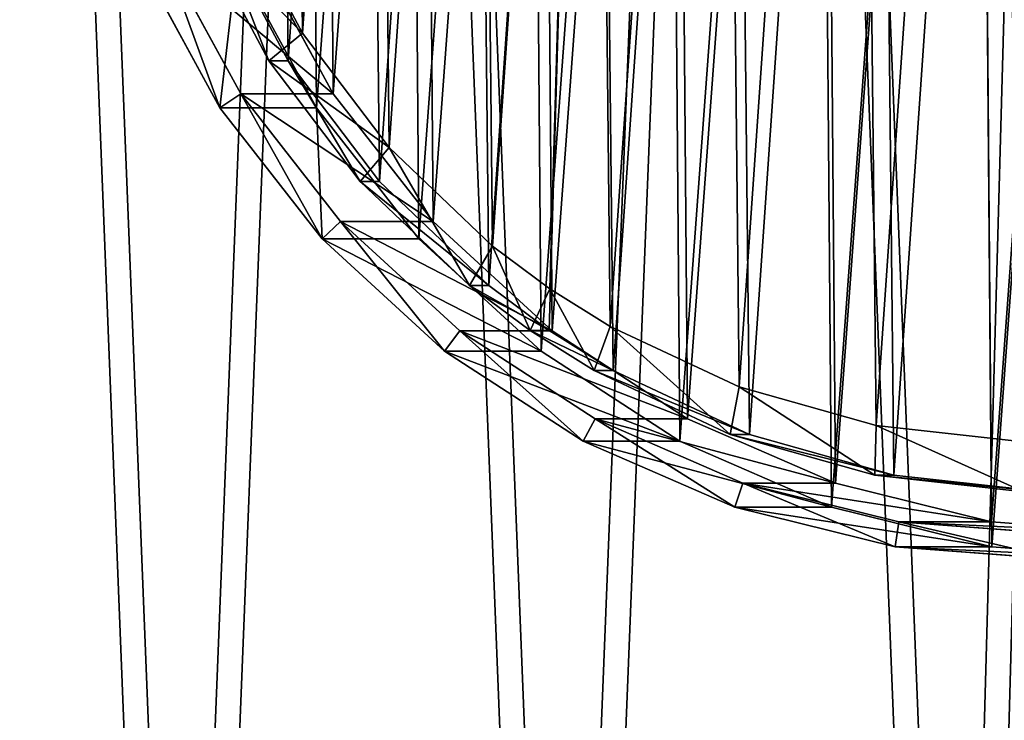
# Model space of a CAD drawing. Extents: x 4 to 698, y -308 to 195.
# Tile 3 of 256: x 58 to 96, y -64 to -36. Entities that reach past the tile are written whole.
import ezdxf

# ---------------------------------------------------------------- set-up
doc = ezdxf.new("R2010")
doc.units = 0
doc.header["$LTSCALE"] = 25.4
doc.layers.get('0').update_dxf_attribs({"color": 13, "linetype": 'CONTINUOUS'})

# ---------------------------------------------------------------- blocks, each defined once
blk = doc.blocks.new('DISK-III-7644_STL')
at = {"color": 7}
for p, q in [((68.707, -36.712, 144.776), (66.046, -31.703, 145.217)), ((68.707, -36.712, 144.776), (66.046, -31.703, 145.217)), ((64.566, -32.507, 147.489), (67.378, -37.799, 147.024)), ((64.566, -32.507, 147.489), (67.378, -37.799, 147.024)), ((68.136, -37.799, 151.607), (65.324, -32.507, 152.072)), ((68.136, -37.799, 151.607), (65.324, -32.507, 152.072)), ((68.707, -36.712, 144.776), (67.378, -37.799, 147.024)), ((68.707, -36.712, 144.776), (67.378, -37.799, 147.024)), ((72.127, -41.223, 144.21), (68.707, -36.712, 144.776)), ((72.127, -41.223, 144.21), (68.707, -36.712, 144.776)), ((67.378, -37.799, 147.024), (68.136, -37.799, 151.607)), ((67.378, -37.799, 147.024), (70.991, -42.566, 146.426)), ((67.378, -37.799, 147.024), (68.136, -37.799, 151.607)), ((67.378, -37.799, 147.024), (70.991, -42.566, 146.426)), ((71.749, -42.566, 151.009), (68.136, -37.799, 151.607)), ((71.749, -42.566, 151.009), (68.136, -37.799, 151.607)), ((72.127, -41.223, 144.21), (70.991, -42.566, 146.426)), ((72.127, -41.223, 144.21), (70.991, -42.566, 146.426)), ((76.216, -45.12, 143.533), (72.127, -41.223, 144.21)), ((76.216, -45.12, 143.533), (72.127, -41.223, 144.21)), ((70.991, -42.566, 146.426), (71.749, -42.566, 151.009)), ((70.991, -42.566, 146.426), (75.311, -46.683, 145.71)), ((70.991, -42.566, 146.426), (71.749, -42.566, 151.009)), ((70.991, -42.566, 146.426), (75.311, -46.683, 145.71)), ((76.07, -46.683, 150.294), (71.749, -42.566, 151.009)), ((76.07, -46.683, 150.294), (71.749, -42.566, 151.009)), ((76.216, -45.12, 143.533), (75.311, -46.683, 145.71)), ((76.216, -45.12, 143.533), (75.311, -46.683, 145.71)), ((78.479, -46.806, 143.159), (76.216, -45.12, 143.533)), ((78.479, -46.806, 143.159), (76.216, -45.12, 143.533)), ((75.311, -46.683, 145.71), (76.07, -46.683, 150.294)), ((75.311, -46.683, 145.71), (77.703, -48.464, 145.315)), ((75.311, -46.683, 145.71), (76.07, -46.683, 150.294)), ((75.311, -46.683, 145.71), (77.703, -48.464, 145.315)), ((78.461, -48.464, 149.898), (76.07, -46.683, 150.294)), ((78.461, -48.464, 149.898), (76.07, -46.683, 150.294)), ((78.479, -46.806, 143.159), (77.703, -48.464, 145.315)), ((78.479, -46.806, 143.159), (77.703, -48.464, 145.315)), ((80.869, -48.302, 142.763), (78.479, -46.806, 143.159)), ((80.869, -48.302, 142.763), (78.479, -46.806, 143.159)), ((77.703, -48.464, 145.315), (78.461, -48.464, 149.898)), ((77.703, -48.464, 145.315), (78.461, -48.464, 149.898)), ((77.703, -48.464, 145.315), (80.228, -50.044, 144.897)), ((77.703, -48.464, 145.315), (80.228, -50.044, 144.897)), ((80.986, -50.044, 149.48), (78.461, -48.464, 149.898)), ((80.986, -50.044, 149.48), (78.461, -48.464, 149.898)), ((80.869, -48.302, 142.763), (80.228, -50.044, 144.897)), ((80.869, -48.302, 142.763), (80.228, -50.044, 144.897)), ((85.965, -50.685, 141.92), (80.869, -48.302, 142.763)), ((85.965, -50.685, 141.92), (80.869, -48.302, 142.763)), ((80.228, -50.044, 144.897), (80.986, -50.044, 149.48)), ((80.228, -50.044, 144.897), (85.612, -52.563, 144.006)), ((80.228, -50.044, 144.897), (80.986, -50.044, 149.48)), ((80.228, -50.044, 144.897), (85.612, -52.563, 144.006)), ((86.371, -52.563, 148.589), (80.986, -50.044, 149.48)), ((86.371, -52.563, 148.589), (80.986, -50.044, 149.48)), ((85.965, -50.685, 141.92), (85.612, -52.563, 144.006)), ((85.965, -50.685, 141.92), (85.612, -52.563, 144.006)), ((91.373, -52.209, 141.025), (85.965, -50.685, 141.92)), ((91.373, -52.209, 141.025), (85.965, -50.685, 141.92)), ((91.373, -52.209, 141.025), (91.325, -54.173, 143.06)), ((91.373, -52.209, 141.025), (91.325, -54.173, 143.06)), ((96.951, -52.835, 140.102), (91.373, -52.209, 141.025)), ((96.951, -52.835, 140.102), (91.373, -52.209, 141.025)), ((85.612, -52.563, 144.006), (86.371, -52.563, 148.589)), ((85.612, -52.563, 144.006), (91.325, -54.173, 143.06)), ((85.612, -52.563, 144.006), (86.371, -52.563, 148.589)), ((85.612, -52.563, 144.006), (91.325, -54.173, 143.06)), ((92.084, -54.173, 147.643), (86.371, -52.563, 148.589)), ((92.084, -54.173, 147.643), (86.371, -52.563, 148.589)), ((91.325, -54.173, 143.06), (92.084, -54.173, 147.643)), ((91.325, -54.173, 143.06), (97.22, -54.834, 142.084)), ((91.325, -54.173, 143.06), (92.084, -54.173, 147.643)), ((91.325, -54.173, 143.06), (97.22, -54.834, 142.084)), ((97.978, -54.834, 146.667), (92.084, -54.173, 147.643)), ((97.978, -54.834, 146.667), (92.084, -54.173, 147.643))]:
    blk.add_line(p, q, dxfattribs=at)
at = {"color": 250}
for p, q in [((63.192, -33.463, 147.648), (66.263, -39.102, 147.139)), ((63.192, -33.463, 147.648), (66.263, -39.102, 147.139)), ((66.85, -33.463, 169.747), (69.921, -39.102, 169.239)), ((66.85, -33.463, 169.747), (69.921, -39.102, 169.239)), ((62.292, -33.872, 147.797), (65.442, -39.656, 147.275)), ((62.292, -33.872, 147.797), (65.442, -39.656, 147.275)), ((69.263, -39.656, 170.361), (66.113, -33.872, 170.883)), ((69.263, -39.656, 170.361), (66.113, -33.872, 170.883)), ((66.263, -39.102, 147.139), (70.208, -44.152, 146.487)), ((66.263, -39.102, 147.139), (70.208, -44.152, 146.487)), ((66.263, -39.102, 147.139), (69.921, -39.102, 169.239)), ((66.263, -39.102, 147.139), (69.921, -39.102, 169.239)), ((69.921, -39.102, 169.239), (73.866, -44.152, 168.586)), ((69.921, -39.102, 169.239), (73.866, -44.152, 168.586)), ((65.442, -39.656, 147.275), (69.263, -39.656, 170.361)), ((65.442, -39.656, 147.275), (69.488, -44.835, 146.606)), ((65.442, -39.656, 147.275), (69.263, -39.656, 170.361)), ((65.442, -39.656, 147.275), (69.488, -44.835, 146.606)), ((73.309, -44.835, 169.692), (69.263, -39.656, 170.361)), ((73.309, -44.835, 169.692), (69.263, -39.656, 170.361)), ((70.208, -44.152, 146.487), (74.919, -48.475, 145.707)), ((70.208, -44.152, 146.487), (74.919, -48.475, 145.707)), ((70.208, -44.152, 146.487), (73.866, -44.152, 168.586)), ((70.208, -44.152, 146.487), (73.866, -44.152, 168.586)), ((73.866, -44.152, 168.586), (78.577, -48.475, 167.806)), ((73.866, -44.152, 168.586), (78.577, -48.475, 167.806)), ((69.488, -44.835, 146.606), (73.309, -44.835, 169.692)), ((69.488, -44.835, 146.606), (74.319, -49.269, 145.806)), ((69.488, -44.835, 146.606), (73.309, -44.835, 169.692)), ((69.488, -44.835, 146.606), (74.319, -49.269, 145.806)), ((78.14, -49.269, 168.892), (73.309, -44.835, 169.692)), ((78.14, -49.269, 168.892), (73.309, -44.835, 169.692)), ((74.919, -48.475, 145.707), (80.268, -51.953, 144.822)), ((74.919, -48.475, 145.707), (80.268, -51.953, 144.822)), ((74.919, -48.475, 145.707), (78.577, -48.475, 167.806)), ((74.919, -48.475, 145.707), (78.577, -48.475, 167.806)), ((78.577, -48.475, 167.806), (83.925, -51.953, 166.921)), ((78.577, -48.475, 167.806), (83.925, -51.953, 166.921)), ((74.319, -49.269, 145.806), (78.14, -49.269, 168.892)), ((74.319, -49.269, 145.806), (79.805, -52.836, 144.898)), ((74.319, -49.269, 145.806), (78.14, -49.269, 168.892)), ((74.319, -49.269, 145.806), (79.805, -52.836, 144.898)), ((83.626, -52.836, 167.984), (78.14, -49.269, 168.892)), ((83.626, -52.836, 167.984), (78.14, -49.269, 168.892)), ((80.268, -51.953, 144.822), (86.108, -54.491, 143.855)), ((80.268, -51.953, 144.822), (86.108, -54.491, 143.855)), ((80.268, -51.953, 144.822), (83.925, -51.953, 166.921)), ((80.268, -51.953, 144.822), (83.925, -51.953, 166.921)), ((83.925, -51.953, 166.921), (89.766, -54.491, 165.954)), ((83.925, -51.953, 166.921), (89.766, -54.491, 165.954)), ((79.805, -52.836, 144.898), (83.626, -52.836, 167.984)), ((79.805, -52.836, 144.898), (85.796, -55.44, 143.907)), ((79.805, -52.836, 144.898), (83.626, -52.836, 167.984)), ((79.805, -52.836, 144.898), (85.796, -55.44, 143.907)), ((89.617, -55.44, 166.993), (83.626, -52.836, 167.984)), ((89.617, -55.44, 166.993), (83.626, -52.836, 167.984)), ((86.108, -54.491, 143.855), (92.281, -56.02, 142.833)), ((86.108, -54.491, 143.855), (92.281, -56.02, 142.833)), ((86.108, -54.491, 143.855), (89.766, -54.491, 165.954)), ((86.108, -54.491, 143.855), (89.766, -54.491, 165.954)), ((89.766, -54.491, 165.954), (95.939, -56.02, 164.932)), ((89.766, -54.491, 165.954), (95.939, -56.02, 164.932)), ((85.796, -55.44, 143.907), (89.617, -55.44, 166.993)), ((85.796, -55.44, 143.907), (92.127, -57.008, 142.859)), ((85.796, -55.44, 143.907), (89.617, -55.44, 166.993)), ((85.796, -55.44, 143.907), (92.127, -57.008, 142.859)), ((95.948, -57.008, 165.945), (89.617, -55.44, 166.993)), ((95.948, -57.008, 165.945), (89.617, -55.44, 166.993)), ((92.281, -56.02, 142.833), (98.618, -56.499, 141.784)), ((92.281, -56.02, 142.833), (98.618, -56.499, 141.784)), ((92.281, -56.02, 142.833), (95.939, -56.02, 164.932)), ((92.281, -56.02, 142.833), (95.939, -56.02, 164.932)), ((95.939, -56.02, 164.932), (102.276, -56.499, 163.884)), ((95.939, -56.02, 164.932), (102.276, -56.499, 163.884)), ((92.127, -57.008, 142.859), (95.948, -57.008, 165.945)), ((92.127, -57.008, 142.859), (98.627, -57.499, 141.783)), ((92.127, -57.008, 142.859), (95.948, -57.008, 165.945)), ((92.127, -57.008, 142.859), (98.627, -57.499, 141.783)), ((102.448, -57.499, 164.869), (95.948, -57.008, 165.945)), ((102.448, -57.499, 164.869), (95.948, -57.008, 165.945))]:
    blk.add_line(p, q, dxfattribs=at)
at = {"color": 39}
mesh = blk.add_polyface(dxfattribs=at)
corners = [(4.181, -5.446, 181.133), (5.455, -37.503, 180.922), (3.541, -21.527, 181.239), (7.357, 10.322, 180.608), (9.872, -52.96, 180.191), (12.987, 25.369, 179.676), (16.679, -67.5, 179.065), (20.925, 39.306, 178.362), (25.698, -80.745, 177.572), (30.967, 51.772, 176.7), (36.697, -92.351, 175.751), (42.851, 62.444, 174.733), (49.39, -102.019, 173.651), (56.271, 71.046, 172.512), (63.449, -109.498, 171.324), (70.877, 77.354, 170.094), (78.509, -114.594, 168.831), (86.293, 81.205, 167.543), (94.18, -117.176, 166.237), (96.94, -17.5, 165.78), (102.119, 82.5, 164.923), (97.633, -14.875, 165.666), (99.529, -12.953, 165.352), (102.119, -12.25, 164.923), (117.945, 81.205, 162.304), (104.709, -12.953, 164.495), (106.605, -14.875, 164.181), (107.299, -17.5, 164.066), (110.058, -117.176, 163.609), (125.729, -114.594, 161.015), (133.361, 77.354, 159.752), (140.79, -109.498, 158.523), (147.968, 71.046, 157.335), (154.848, -102.019, 156.196), (161.387, 62.444, 155.114), (167.541, -92.351, 154.095), (173.271, 51.772, 153.147), (178.54, -80.745, 152.275), (183.313, 39.306, 151.485), (187.559, -67.5, 150.782), (191.252, 25.369, 150.171), (194.366, -52.96, 149.655), (196.882, 10.322, 149.239), (198.783, -37.503, 148.924), (200.058, -5.446, 148.713), (200.697, -21.527, 148.607), (102.119, -117.5, 164.923), (97.633, -20.125, 165.666), (99.529, -22.047, 165.352), (102.119, -22.75, 164.923), (104.709, -22.047, 164.495), (106.605, -20.125, 164.181)]
mesh.append_faces([[corners[k] for k in face] for face in [(0, 1, 2), (43, 44, 45)]], dxfattribs={"vtx0": -1, "color": 39})
mesh.append_faces([[corners[k] for k in face] for face in [(1, 3, 4), (4, 5, 6), (6, 7, 8), (8, 9, 10), (10, 11, 12), (12, 13, 14), (14, 15, 16), (16, 17, 18), (19, 20, 21), (21, 20, 22), (22, 20, 23), (23, 24, 25), (25, 24, 26), (26, 24, 27), (28, 24, 29), (29, 30, 31), (31, 32, 33), (33, 34, 35), (35, 36, 37), (37, 38, 39), (39, 40, 41), (41, 42, 43), (46, 50, 28)]], dxfattribs={"vtx0": -1, "vtx1": -1, "color": 39})
mesh.append_faces([[corners[k] for k in face] for face in [(18, 17, 19), (27, 24, 28)]], dxfattribs={"vtx0": -1, "vtx1": -1, "vtx2": -1, "color": 39})
mesh.append_faces([[corners[k] for k in face] for face in [(1, 0, 3), (4, 3, 5), (6, 5, 7), (8, 7, 9), (10, 9, 11), (12, 11, 13), (14, 13, 15), (16, 15, 17), (19, 17, 20), (23, 20, 24), (29, 24, 30), (31, 30, 32), (33, 32, 34), (35, 34, 36), (37, 36, 38), (39, 38, 40), (41, 40, 42), (43, 42, 44), (19, 46, 18), (46, 19, 47), (46, 47, 48), (46, 48, 49), (46, 49, 50), (28, 50, 51), (28, 51, 27)]], dxfattribs={"vtx0": -1, "vtx2": -1, "color": 39})
mesh = blk.add_polyface(dxfattribs=at)
corners = [(103.099, -117.5, 170.843), (97.919, -17.5, 171.7), (95.16, -117.176, 172.157), (98.613, -20.125, 171.585), (100.509, -22.047, 171.271), (103.099, -22.75, 170.843), (111.037, -117.176, 169.529), (105.689, -22.047, 170.414), (107.584, -20.125, 170.1), (108.278, -17.5, 169.985), (6.435, -37.503, 186.842), (5.16, -5.446, 187.053), (4.521, -21.527, 187.159), (8.336, 10.322, 186.527), (10.852, -52.96, 186.111), (13.966, 25.369, 185.595), (17.659, -67.5, 184.984), (21.905, 39.306, 184.281), (26.678, -80.745, 183.491), (31.947, 51.772, 182.619), (37.677, -92.351, 181.671), (43.831, 62.444, 180.652), (50.37, -102.019, 179.57), (57.25, 71.046, 178.431), (64.428, -109.498, 177.243), (71.857, 77.354, 176.014), (79.488, -114.594, 174.75), (87.273, 81.205, 173.462), (103.099, 82.5, 170.843), (98.613, -14.875, 171.585), (100.509, -12.953, 171.271), (103.099, -12.25, 170.843), (105.689, -12.953, 170.414), (118.925, 81.205, 168.223), (107.584, -14.875, 170.1), (126.709, -114.594, 166.935), (134.341, 77.354, 165.672), (141.769, -109.498, 164.442), (148.947, 71.046, 163.254), (155.828, -102.019, 162.115), (162.367, 62.444, 161.033), (168.521, -92.351, 160.014), (174.251, 51.772, 159.066), (179.52, -80.745, 158.194), (184.293, 39.306, 157.404), (188.539, -67.5, 156.701), (192.231, 25.369, 156.09), (195.345, -52.96, 155.575), (197.861, 10.322, 155.158), (199.763, -37.503, 154.843), (201.037, -5.446, 154.633), (201.677, -21.527, 154.527)]
mesh.append_faces([[corners[k] for k in face] for face in [(10, 11, 12), (50, 49, 51)]], dxfattribs={"vtx0": -1, "color": 39})
mesh.append_faces([[corners[k] for k in face] for face in [(0, 1, 2), (1, 0, 3), (3, 0, 4), (4, 0, 5), (5, 6, 7), (7, 6, 8), (8, 6, 9), (11, 10, 13), (13, 14, 15), (15, 16, 17), (17, 18, 19), (19, 20, 21), (21, 22, 23), (23, 24, 25), (25, 26, 27), (27, 1, 28), (28, 32, 33), (33, 35, 36), (36, 37, 38), (38, 39, 40), (40, 41, 42), (42, 43, 44), (44, 45, 46), (46, 47, 48), (48, 49, 50)]], dxfattribs={"vtx0": -1, "vtx1": -1, "color": 39})
mesh.append_faces([[corners[k] for k in face] for face in [(27, 2, 1), (33, 9, 6)]], dxfattribs={"vtx0": -1, "vtx1": -1, "vtx2": -1, "color": 39})
mesh.append_faces([[corners[k] for k in face] for face in [(5, 0, 6), (13, 10, 14), (15, 14, 16), (17, 16, 18), (19, 18, 20), (21, 20, 22), (23, 22, 24), (25, 24, 26), (27, 26, 2), (28, 1, 29), (28, 29, 30), (28, 30, 31), (28, 31, 32), (33, 32, 34), (33, 34, 9), (33, 6, 35), (36, 35, 37), (38, 37, 39), (40, 39, 41), (42, 41, 43), (44, 43, 45), (46, 45, 47), (48, 47, 49)]], dxfattribs={"vtx0": -1, "vtx2": -1, "color": 39})
at = {"color": 250}
mesh = blk.add_polyface(dxfattribs=at)
corners = [(59.963, -8.004, 148.182), (58.998, -21.135, 148.342), (58.944, -14.529, 148.351), (59.928, -14.603, 148.188), (60.922, -8.241, 148.024), (62.028, -1.738, 147.84), (62.935, -2.132, 147.69), (65.082, 4.098, 147.335), (65.913, 3.558, 147.197), (69.043, 9.345, 146.679), (69.774, 8.674, 146.558), (73.801, 13.86, 145.892), (74.413, 13.076, 145.791), (79.227, 17.519, 144.994), (79.704, 16.644, 144.915), (85.174, 20.223, 144.009), (85.502, 19.28, 143.955), (91.479, 21.898, 142.966), (91.649, 20.913, 142.938), (97.97, 22.499, 141.892), (97.978, 21.499, 141.89), (104.469, 22.008, 140.816), (104.315, 21.02, 140.841), (110.488, 19.491, 139.82), (110.801, 20.44, 139.768), (116.329, 16.953, 138.853), (116.791, 17.836, 138.776), (121.677, 13.475, 137.968), (122.277, 14.269, 137.868), (126.388, 9.152, 137.188), (127.108, 9.835, 137.069), (130.333, 4.102, 136.535), (131.154, 4.656, 136.399), (133.404, -1.537, 136.027), (134.304, -1.128, 135.878), (135.517, -7.612, 135.677), (136.472, -7.358, 135.519), (136.615, -13.956, 135.495), (137.598, -13.865, 135.333), (136.668, -20.397, 135.486), (59.981, -21.044, 148.179), (60.124, -27.642, 148.156), (61.079, -27.388, 147.998), (62.292, -33.872, 147.797), (63.192, -33.463, 147.648), (65.442, -39.656, 147.275), (66.263, -39.102, 147.139), (69.488, -44.835, 146.606), (70.208, -44.152, 146.487), (74.319, -49.269, 145.806), (74.919, -48.475, 145.707), (79.805, -52.836, 144.898), (80.268, -51.953, 144.822), (85.796, -55.44, 143.907), (86.108, -54.491, 143.855), (92.127, -57.008, 142.859), (92.281, -56.02, 142.833), (98.627, -57.499, 141.783), (98.618, -56.499, 141.784), (104.947, -55.913, 140.737), (105.117, -56.898, 140.709), (111.094, -54.28, 139.719), (111.422, -55.223, 139.665), (116.892, -51.644, 138.76), (117.369, -52.519, 138.681), (122.183, -48.076, 137.884), (122.795, -48.86, 137.783), (126.822, -43.674, 137.116), (127.554, -44.345, 136.995), (130.683, -38.558, 136.477), (131.514, -39.098, 136.34), (133.661, -32.868, 135.984), (134.568, -33.262, 135.834), (135.675, -26.759, 135.651), (136.633, -26.996, 135.492), (137.652, -20.471, 135.324)]
mesh.append_faces([[corners[k] for k in face] for face in [(0, 1, 2)]], dxfattribs={"vtx0": -1, "color": 250})
mesh.append_faces([[corners[k] for k in face] for face in [(3, 0, 4), (4, 5, 6), (6, 7, 8), (8, 9, 10), (10, 11, 12), (12, 13, 14), (14, 15, 16), (16, 17, 18), (18, 19, 20), (20, 21, 22), (22, 21, 23), (23, 24, 25), (25, 26, 27), (27, 28, 29), (29, 30, 31), (31, 32, 33), (33, 34, 35), (35, 36, 37), (37, 38, 39), (1, 40, 41), (40, 1, 3), (41, 42, 43), (43, 44, 45), (45, 46, 47), (47, 48, 49), (49, 50, 51), (51, 52, 53), (53, 54, 55), (55, 56, 57), (57, 59, 60), (60, 61, 62), (62, 63, 64), (64, 65, 66), (66, 67, 68), (68, 69, 70), (70, 71, 72), (72, 73, 74), (74, 39, 75), (75, 39, 38)]], dxfattribs={"vtx0": -1, "vtx1": -1, "color": 250})
mesh.append_faces([[corners[k] for k in face] for face in [(1, 0, 3)]], dxfattribs={"vtx0": -1, "vtx1": -1, "vtx2": -1, "color": 250})
mesh.append_faces([[corners[k] for k in face] for face in [(4, 0, 5), (6, 5, 7), (8, 7, 9), (10, 9, 11), (12, 11, 13), (14, 13, 15), (16, 15, 17), (18, 17, 19), (20, 19, 21), (23, 21, 24), (25, 24, 26), (27, 26, 28), (29, 28, 30), (31, 30, 32), (33, 32, 34), (35, 34, 36), (37, 36, 38), (41, 40, 42), (43, 42, 44), (45, 44, 46), (47, 46, 48), (49, 48, 50), (51, 50, 52), (53, 52, 54), (55, 54, 56), (57, 56, 58), (57, 58, 59), (60, 59, 61), (62, 61, 63), (64, 63, 65), (66, 65, 67), (68, 67, 69), (70, 69, 71), (72, 71, 73), (74, 73, 39)]], dxfattribs={"vtx0": -1, "vtx2": -1, "color": 250})
mesh = blk.add_polyface(dxfattribs=at)
corners = [(62.819, -21.135, 171.428), (63.784, -8.004, 171.268), (62.765, -14.529, 171.437), (63.946, -27.642, 171.241), (65.849, -1.738, 170.926), (66.113, -33.872, 170.883), (68.903, 4.098, 170.421), (69.263, -39.656, 170.361), (72.864, 9.345, 169.765), (73.309, -44.835, 169.692), (77.622, 13.86, 168.978), (78.14, -49.269, 168.892), (83.048, 17.519, 168.08), (83.626, -52.836, 167.984), (88.995, 20.223, 167.095), (89.617, -55.44, 166.993), (95.3, 21.898, 166.052), (95.948, -57.008, 165.945), (101.791, 22.499, 164.978), (102.448, -57.499, 164.869), (108.29, 22.008, 163.902), (108.938, -56.898, 163.795), (114.622, 20.44, 162.854), (115.243, -55.223, 162.751), (120.612, 17.836, 161.862), (121.19, -52.519, 161.767), (126.098, 14.269, 160.954), (126.616, -48.86, 160.869), (130.93, 9.835, 160.155), (131.375, -44.345, 160.081), (134.975, 4.656, 159.485), (135.335, -39.098, 159.426), (138.125, -1.128, 158.964), (138.389, -33.262, 158.92), (140.293, -7.358, 158.605), (140.454, -26.996, 158.578), (141.419, -13.865, 158.419), (141.473, -20.471, 158.41)]
mesh.append_faces([[corners[k] for k in face] for face in [(0, 1, 2), (36, 35, 37)]], dxfattribs={"vtx0": -1, "color": 250})
mesh.append_faces([[corners[k] for k in face] for face in [(1, 3, 4), (4, 5, 6), (6, 7, 8), (8, 9, 10), (10, 11, 12), (12, 13, 14), (14, 15, 16), (16, 17, 18), (18, 19, 20), (20, 21, 22), (22, 23, 24), (24, 25, 26), (26, 27, 28), (28, 29, 30), (30, 31, 32), (32, 33, 34), (34, 35, 36)]], dxfattribs={"vtx0": -1, "vtx1": -1, "color": 250})
mesh.append_faces([[corners[k] for k in face] for face in [(1, 0, 3), (4, 3, 5), (6, 5, 7), (8, 7, 9), (10, 9, 11), (12, 11, 13), (14, 13, 15), (16, 15, 17), (18, 17, 19), (20, 19, 21), (22, 21, 23), (24, 23, 25), (26, 25, 27), (28, 27, 29), (30, 29, 31), (32, 31, 33), (34, 33, 35)]], dxfattribs={"vtx0": -1, "vtx2": -1, "color": 250})
mesh = blk.add_polyface(dxfattribs=at)
corners = [(64.579, -8.241, 170.123), (63.638, -21.044, 170.279), (63.586, -14.603, 170.287), (64.737, -27.388, 170.097), (66.593, -2.132, 169.79), (66.85, -33.463, 169.747), (69.57, 3.558, 169.297), (69.921, -39.102, 169.239), (73.432, 8.674, 168.658), (73.866, -44.152, 168.586), (78.071, 13.076, 167.89), (78.577, -48.475, 167.806), (83.362, 16.644, 167.014), (83.925, -51.953, 166.921), (89.16, 19.28, 166.055), (89.766, -54.491, 165.954), (95.307, 20.913, 165.037), (95.939, -56.02, 164.932), (101.635, 21.499, 163.99), (102.276, -56.499, 163.884), (107.973, 21.02, 162.941), (108.605, -55.913, 162.836), (114.146, 19.491, 161.919), (114.752, -54.28, 161.819), (119.986, 16.953, 160.952), (120.55, -51.644, 160.859), (125.335, 13.475, 160.067), (125.841, -48.076, 159.983), (130.046, 9.152, 159.287), (130.48, -43.674, 159.215), (133.991, 4.102, 158.634), (134.341, -38.558, 158.576), (137.062, -1.537, 158.126), (137.319, -32.868, 158.084), (139.175, -7.612, 157.776), (139.332, -26.759, 157.75), (140.273, -13.956, 157.595), (140.326, -20.397, 157.586)]
mesh.append_faces([[corners[k] for k in face] for face in [(0, 1, 2), (35, 36, 37)]], dxfattribs={"vtx0": -1, "color": 250})
mesh.append_faces([[corners[k] for k in face] for face in [(1, 0, 3), (3, 4, 5), (5, 6, 7), (7, 8, 9), (9, 10, 11), (11, 12, 13), (13, 14, 15), (15, 16, 17), (17, 18, 19), (19, 20, 21), (21, 22, 23), (23, 24, 25), (25, 26, 27), (27, 28, 29), (29, 30, 31), (31, 32, 33), (33, 34, 35)]], dxfattribs={"vtx0": -1, "vtx1": -1, "color": 250})
mesh.append_faces([[corners[k] for k in face] for face in [(3, 0, 4), (5, 4, 6), (7, 6, 8), (9, 8, 10), (11, 10, 12), (13, 12, 14), (15, 14, 16), (17, 16, 18), (19, 18, 20), (21, 20, 22), (23, 22, 24), (25, 24, 26), (27, 26, 28), (29, 28, 30), (31, 30, 32), (33, 32, 34), (35, 34, 36)]], dxfattribs={"vtx0": -1, "vtx2": -1, "color": 250})
at = {"color": 7}
mesh = blk.add_polyface(dxfattribs=at)
corners = [(62.372, -20.904, 152.561), (63.197, -8.95, 152.424), (62.309, -14.893, 152.571), (63.386, -26.826, 152.393), (65.015, -3.229, 152.123), (65.324, -32.507, 152.072), (67.714, 2.123, 151.676), (68.136, -37.799, 151.607), (71.226, 6.967, 151.095), (71.749, -42.566, 151.009), (75.459, 11.177, 150.395), (76.07, -46.683, 150.294), (80.303, 14.644, 149.593), (78.461, -48.464, 149.898), (80.986, -50.044, 149.48), (85.633, 17.279, 148.711), (86.371, -52.563, 148.589), (91.311, 19.013, 147.771), (92.084, -54.173, 147.643), (97.19, 19.801, 146.798), (97.978, -54.834, 146.667), (103.117, 19.624, 145.817), (103.901, -54.527, 145.687), (108.94, 18.485, 144.853), (109.698, -53.262, 144.728), (114.507, 16.413, 143.932), (115.22, -51.07, 143.814), (119.674, 13.464, 143.076), (120.324, -48.009, 142.969), (124.308, 9.712, 142.31), (124.877, -44.158, 142.215), (128.287, 5.256, 141.651), (128.761, -39.617, 141.572), (131.51, 0.211, 141.117), (131.877, -34.502, 141.057), (133.893, -5.294, 140.723), (134.143, -28.948, 140.682), (135.374, -11.114, 140.478), (135.5, -23.096, 140.457), (135.914, -17.1, 140.389)]
mesh.append_faces([[corners[k] for k in face] for face in [(0, 1, 2), (37, 38, 39)]], dxfattribs={"vtx0": -1, "color": 7})
mesh.append_faces([[corners[k] for k in face] for face in [(1, 3, 4), (4, 5, 6), (6, 7, 8), (8, 9, 10), (10, 11, 12), (12, 14, 15), (15, 16, 17), (17, 18, 19), (19, 20, 21), (21, 22, 23), (23, 24, 25), (25, 26, 27), (27, 28, 29), (29, 30, 31), (31, 32, 33), (33, 34, 35), (35, 36, 37)]], dxfattribs={"vtx0": -1, "vtx1": -1, "color": 7})
mesh.append_faces([[corners[k] for k in face] for face in [(1, 0, 3), (4, 3, 5), (6, 5, 7), (8, 7, 9), (10, 9, 11), (12, 11, 13), (12, 13, 14), (15, 14, 16), (17, 16, 18), (19, 18, 20), (21, 20, 22), (23, 22, 24), (25, 24, 26), (27, 26, 28), (29, 28, 30), (31, 30, 32), (33, 32, 34), (35, 34, 36), (37, 36, 38)]], dxfattribs={"vtx0": -1, "vtx2": -1, "color": 7})
mesh = blk.add_polyface(dxfattribs=at)
corners = [(64.033, -9.408, 145.55), (63.252, -20.722, 145.679), (63.192, -15.033, 145.689), (64.212, -26.327, 145.52), (65.753, -3.993, 145.265), (66.046, -31.703, 145.217), (68.308, 1.072, 144.842), (68.707, -36.712, 144.776), (71.632, 5.657, 144.292), (72.127, -41.223, 144.21), (75.638, 9.641, 143.629), (76.216, -45.12, 143.533), (80.222, 12.923, 142.87), (78.479, -46.806, 143.159), (80.869, -48.302, 142.763), (85.267, 15.417, 142.035), (85.965, -50.685, 141.92), (90.641, 17.058, 141.146), (91.373, -52.209, 141.025), (96.205, 17.804, 140.225), (96.951, -52.835, 140.102), (101.815, 17.636, 139.296), (102.557, -52.545, 139.174), (107.326, 16.558, 138.384), (108.044, -51.347, 138.266), (112.595, 14.597, 137.512), (113.27, -49.273, 137.401), (117.486, 11.806, 136.703), (118.1, -46.376, 136.601), (121.871, 8.255, 135.977), (122.41, -42.731, 135.888), (125.638, 4.038, 135.354), (126.086, -38.432, 135.279), (128.688, -0.738, 134.849), (129.035, -33.592, 134.791), (130.943, -5.947, 134.475), (131.18, -28.335, 134.436), (132.345, -11.456, 134.243), (132.464, -22.797, 134.224), (132.856, -17.121, 134.159)]
mesh.append_faces([[corners[k] for k in face] for face in [(0, 1, 2), (38, 37, 39)]], dxfattribs={"vtx0": -1, "color": 7})
mesh.append_faces([[corners[k] for k in face] for face in [(1, 0, 3), (3, 4, 5), (5, 6, 7), (7, 8, 9), (9, 10, 11), (11, 12, 13), (13, 12, 14), (14, 15, 16), (16, 17, 18), (18, 19, 20), (20, 21, 22), (22, 23, 24), (24, 25, 26), (26, 27, 28), (28, 29, 30), (30, 31, 32), (32, 33, 34), (34, 35, 36), (36, 37, 38)]], dxfattribs={"vtx0": -1, "vtx1": -1, "color": 7})
mesh.append_faces([[corners[k] for k in face] for face in [(3, 0, 4), (5, 4, 6), (7, 6, 8), (9, 8, 10), (11, 10, 12), (14, 12, 15), (16, 15, 17), (18, 17, 19), (20, 19, 21), (22, 21, 23), (24, 23, 25), (26, 25, 27), (28, 27, 29), (30, 29, 31), (32, 31, 33), (34, 33, 35), (36, 35, 37)]], dxfattribs={"vtx0": -1, "vtx2": -1, "color": 7})
mesh = blk.add_polyface(dxfattribs=at)
corners = [(64.566, -32.507, 147.489), (68.707, -36.712, 144.776), (67.378, -37.799, 147.024), (66.046, -31.703, 145.217)]
mesh.append_faces([[corners[k] for k in face] for face in [(0, 1, 2), (1, 0, 3)]], dxfattribs={"vtx0": -1, "color": 7})
mesh = blk.add_polyface(dxfattribs=at)
corners = [(65.324, -32.507, 152.072), (67.378, -37.799, 147.024), (68.136, -37.799, 151.607), (64.566, -32.507, 147.489)]
mesh.append_faces([[corners[k] for k in face] for face in [(0, 1, 2), (1, 0, 3)]], dxfattribs={"vtx0": -1, "color": 7})
at = {"color": 250}
mesh = blk.add_polyface(dxfattribs=at)
corners = [(63.192, -33.463, 147.648), (69.921, -39.102, 169.239), (66.263, -39.102, 147.139), (66.85, -33.463, 169.747)]
mesh.append_faces([[corners[k] for k in face] for face in [(0, 1, 2), (1, 0, 3)]], dxfattribs={"vtx0": -1, "color": 250})
mesh = blk.add_polyface(dxfattribs=at)
corners = [(66.113, -33.872, 170.883), (65.442, -39.656, 147.275), (69.263, -39.656, 170.361), (62.292, -33.872, 147.797)]
mesh.append_faces([[corners[k] for k in face] for face in [(0, 1, 2), (1, 0, 3)]], dxfattribs={"vtx0": -1, "color": 250})
at = {"color": 7}
mesh = blk.add_polyface(dxfattribs=at)
corners = [(67.378, -37.799, 147.024), (72.127, -41.223, 144.21), (70.991, -42.566, 146.426), (68.707, -36.712, 144.776)]
mesh.append_faces([[corners[k] for k in face] for face in [(0, 1, 2), (1, 0, 3)]], dxfattribs={"vtx0": -1, "color": 7})
mesh = blk.add_polyface(dxfattribs=at)
corners = [(68.136, -37.799, 151.607), (70.991, -42.566, 146.426), (71.749, -42.566, 151.009), (67.378, -37.799, 147.024)]
mesh.append_faces([[corners[k] for k in face] for face in [(0, 1, 2), (1, 0, 3)]], dxfattribs={"vtx0": -1, "color": 7})
at = {"color": 250}
mesh = blk.add_polyface(dxfattribs=at)
corners = [(66.263, -39.102, 147.139), (73.866, -44.152, 168.586), (70.208, -44.152, 146.487), (69.921, -39.102, 169.239)]
mesh.append_faces([[corners[k] for k in face] for face in [(0, 1, 2), (1, 0, 3)]], dxfattribs={"vtx0": -1, "color": 250})
mesh = blk.add_polyface(dxfattribs=at)
corners = [(69.263, -39.656, 170.361), (69.488, -44.835, 146.606), (73.309, -44.835, 169.692), (65.442, -39.656, 147.275)]
mesh.append_faces([[corners[k] for k in face] for face in [(0, 1, 2), (1, 0, 3)]], dxfattribs={"vtx0": -1, "color": 250})
at = {"color": 7}
mesh = blk.add_polyface(dxfattribs=at)
corners = [(72.127, -41.223, 144.21), (75.311, -46.683, 145.71), (70.991, -42.566, 146.426), (76.216, -45.12, 143.533)]
mesh.append_faces([[corners[k] for k in face] for face in [(0, 1, 2), (1, 0, 3)]], dxfattribs={"vtx0": -1, "color": 7})
mesh = blk.add_polyface(dxfattribs=at)
corners = [(76.07, -46.683, 150.294), (70.991, -42.566, 146.426), (75.311, -46.683, 145.71), (71.749, -42.566, 151.009)]
mesh.append_faces([[corners[k] for k in face] for face in [(0, 1, 2), (1, 0, 3)]], dxfattribs={"vtx0": -1, "color": 7})
at = {"color": 250}
mesh = blk.add_polyface(dxfattribs=at)
corners = [(70.208, -44.152, 146.487), (78.577, -48.475, 167.806), (74.919, -48.475, 145.707), (73.866, -44.152, 168.586)]
mesh.append_faces([[corners[k] for k in face] for face in [(0, 1, 2), (1, 0, 3)]], dxfattribs={"vtx0": -1, "color": 250})
mesh = blk.add_polyface(dxfattribs=at)
corners = [(78.14, -49.269, 168.892), (69.488, -44.835, 146.606), (74.319, -49.269, 145.806), (73.309, -44.835, 169.692)]
mesh.append_faces([[corners[k] for k in face] for face in [(0, 1, 2), (1, 0, 3)]], dxfattribs={"vtx0": -1, "color": 250})
at = {"color": 7}
mesh = blk.add_polyface(dxfattribs=at)
corners = [(76.216, -45.12, 143.533), (77.703, -48.464, 145.315), (75.311, -46.683, 145.71), (78.479, -46.806, 143.159)]
mesh.append_faces([[corners[k] for k in face] for face in [(0, 1, 2), (1, 0, 3)]], dxfattribs={"vtx0": -1, "color": 7})
mesh = blk.add_polyface(dxfattribs=at)
corners = [(78.461, -48.464, 149.898), (75.311, -46.683, 145.71), (77.703, -48.464, 145.315), (76.07, -46.683, 150.294)]
mesh.append_faces([[corners[k] for k in face] for face in [(0, 1, 2), (1, 0, 3)]], dxfattribs={"vtx0": -1, "color": 7})
mesh = blk.add_polyface(dxfattribs=at)
corners = [(78.479, -46.806, 143.159), (80.228, -50.044, 144.897), (77.703, -48.464, 145.315), (80.869, -48.302, 142.763)]
mesh.append_faces([[corners[k] for k in face] for face in [(0, 1, 2), (1, 0, 3)]], dxfattribs={"vtx0": -1, "color": 7})
at = {"color": 250}
mesh = blk.add_polyface(dxfattribs=at)
corners = [(74.919, -48.475, 145.707), (83.925, -51.953, 166.921), (80.268, -51.953, 144.822), (78.577, -48.475, 167.806)]
mesh.append_faces([[corners[k] for k in face] for face in [(0, 1, 2), (1, 0, 3)]], dxfattribs={"vtx0": -1, "color": 250})
at = {"color": 7}
mesh = blk.add_polyface(dxfattribs=at)
corners = [(80.986, -50.044, 149.48), (77.703, -48.464, 145.315), (80.228, -50.044, 144.897), (78.461, -48.464, 149.898)]
mesh.append_faces([[corners[k] for k in face] for face in [(0, 1, 2), (1, 0, 3)]], dxfattribs={"vtx0": -1, "color": 7})
mesh = blk.add_polyface(dxfattribs=at)
corners = [(80.869, -48.302, 142.763), (85.612, -52.563, 144.006), (80.228, -50.044, 144.897), (85.965, -50.685, 141.92)]
mesh.append_faces([[corners[k] for k in face] for face in [(0, 1, 2), (1, 0, 3)]], dxfattribs={"vtx0": -1, "color": 7})
at = {"color": 250}
mesh = blk.add_polyface(dxfattribs=at)
corners = [(83.626, -52.836, 167.984), (74.319, -49.269, 145.806), (79.805, -52.836, 144.898), (78.14, -49.269, 168.892)]
mesh.append_faces([[corners[k] for k in face] for face in [(0, 1, 2), (1, 0, 3)]], dxfattribs={"vtx0": -1, "color": 250})
at = {"color": 7}
mesh = blk.add_polyface(dxfattribs=at)
corners = [(86.371, -52.563, 148.589), (80.228, -50.044, 144.897), (85.612, -52.563, 144.006), (80.986, -50.044, 149.48)]
mesh.append_faces([[corners[k] for k in face] for face in [(0, 1, 2), (1, 0, 3)]], dxfattribs={"vtx0": -1, "color": 7})
mesh = blk.add_polyface(dxfattribs=at)
corners = [(91.325, -54.173, 143.06), (85.965, -50.685, 141.92), (91.373, -52.209, 141.025), (85.612, -52.563, 144.006)]
mesh.append_faces([[corners[k] for k in face] for face in [(0, 1, 2), (1, 0, 3)]], dxfattribs={"vtx0": -1, "color": 7})
at = {"color": 250}
mesh = blk.add_polyface(dxfattribs=at)
corners = [(80.268, -51.953, 144.822), (89.766, -54.491, 165.954), (86.108, -54.491, 143.855), (83.925, -51.953, 166.921)]
mesh.append_faces([[corners[k] for k in face] for face in [(0, 1, 2), (1, 0, 3)]], dxfattribs={"vtx0": -1, "color": 250})
at = {"color": 7}
mesh = blk.add_polyface(dxfattribs=at)
corners = [(97.22, -54.834, 142.084), (91.373, -52.209, 141.025), (96.951, -52.835, 140.102), (91.325, -54.173, 143.06)]
mesh.append_faces([[corners[k] for k in face] for face in [(0, 1, 2), (1, 0, 3)]], dxfattribs={"vtx0": -1, "color": 7})
at = {"color": 250}
mesh = blk.add_polyface(dxfattribs=at)
corners = [(89.617, -55.44, 166.993), (79.805, -52.836, 144.898), (85.796, -55.44, 143.907), (83.626, -52.836, 167.984)]
mesh.append_faces([[corners[k] for k in face] for face in [(0, 1, 2), (1, 0, 3)]], dxfattribs={"vtx0": -1, "color": 250})
at = {"color": 7}
mesh = blk.add_polyface(dxfattribs=at)
corners = [(92.084, -54.173, 147.643), (85.612, -52.563, 144.006), (91.325, -54.173, 143.06), (86.371, -52.563, 148.589)]
mesh.append_faces([[corners[k] for k in face] for face in [(0, 1, 2), (1, 0, 3)]], dxfattribs={"vtx0": -1, "color": 7})
mesh = blk.add_polyface(dxfattribs=at)
corners = [(97.978, -54.834, 146.667), (91.325, -54.173, 143.06), (97.22, -54.834, 142.084), (92.084, -54.173, 147.643)]
mesh.append_faces([[corners[k] for k in face] for face in [(0, 1, 2), (1, 0, 3)]], dxfattribs={"vtx0": -1, "color": 7})
at = {"color": 250}
mesh = blk.add_polyface(dxfattribs=at)
corners = [(86.108, -54.491, 143.855), (95.939, -56.02, 164.932), (92.281, -56.02, 142.833), (89.766, -54.491, 165.954)]
mesh.append_faces([[corners[k] for k in face] for face in [(0, 1, 2), (1, 0, 3)]], dxfattribs={"vtx0": -1, "color": 250})
mesh = blk.add_polyface(dxfattribs=at)
corners = [(95.948, -57.008, 165.945), (85.796, -55.44, 143.907), (92.127, -57.008, 142.859), (89.617, -55.44, 166.993)]
mesh.append_faces([[corners[k] for k in face] for face in [(0, 1, 2), (1, 0, 3)]], dxfattribs={"vtx0": -1, "color": 250})
mesh = blk.add_polyface(dxfattribs=at)
corners = [(92.281, -56.02, 142.833), (102.276, -56.499, 163.884), (98.618, -56.499, 141.784), (95.939, -56.02, 164.932)]
mesh.append_faces([[corners[k] for k in face] for face in [(0, 1, 2), (1, 0, 3)]], dxfattribs={"vtx0": -1, "color": 250})
mesh = blk.add_polyface(dxfattribs=at)
corners = [(102.448, -57.499, 164.869), (92.127, -57.008, 142.859), (98.627, -57.499, 141.783), (95.948, -57.008, 165.945)]
mesh.append_faces([[corners[k] for k in face] for face in [(0, 1, 2), (1, 0, 3)]], dxfattribs={"vtx0": -1, "color": 250})

msp = doc.modelspace()

# ---------------------------------------------------------------- block references
at = {"color": 0}
msp.add_blockref('DISK-III-7644_STL', (0, 0), dxfattribs=at)

doc.saveas('drawing.dxf')
